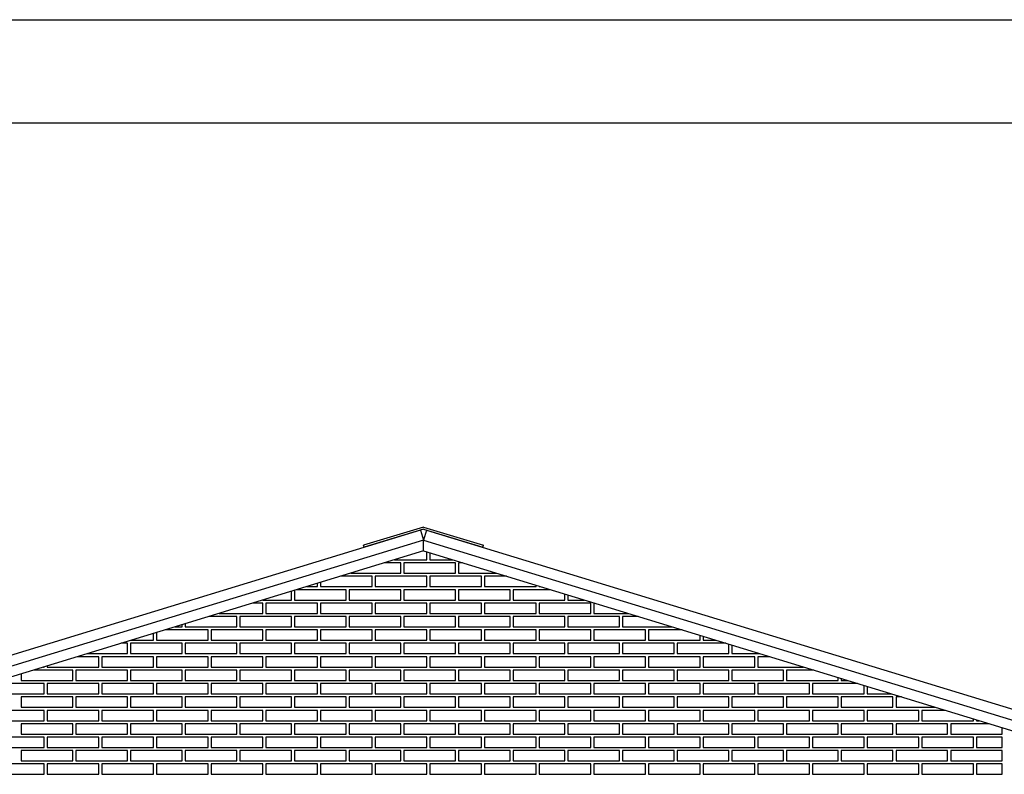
# Model space of a CAD drawing. Header units: millimetres. Extents: x 201 to 840, y 135 to 685.
# Tile 151 of 219: x 325.45 to 330.22, y 307.48 to 311.14. Entities that reach past the tile are written whole.
import ezdxf

# ---------------------------------------------------------------- set-up
doc = ezdxf.new("R2010")
doc.units = ezdxf.units.MM
for name, color, linetype in [('01', 1, 'Continuous'), ('02', 2, 'Continuous'), ('03', 3, 'Continuous'), ('Ladrillo visto', 250, 'Continuous'), ('LAMINA', 6, 'Continuous')]:
    doc.layers.add(name, color=color, linetype=linetype)

msp = doc.modelspace()

# ---------------------------------------------------------------- linework, layer by layer
at = {"layer": '01'}
for q in [(323.926, 307.5031), (330.6886, 307.5641)]:
    msp.add_line((327.4072, 308.5667), q, dxfattribs=at)
at = {"layer": '02'}
for p, q in [((327.4071, 308.6826), (327.1167, 308.5943)), ((327.4071, 308.6722), (327.1196, 308.5847)), ((327.4071, 308.6826), (327.6978, 308.5954)), ((327.4071, 308.6722), (327.6949, 308.5858)), ((327.1196, 308.5847), (327.1167, 308.5943)), ((327.6949, 308.5858), (327.6978, 308.5954))]:
    msp.add_line(p, q, dxfattribs=at)
at = {"layer": '03'}
for p, q in [((327.3925, 308.6668), (323.8968, 307.5987)), ((327.3923, 308.6677), (327.4072, 308.619)), ((327.422, 308.6677), (327.4072, 308.619)), ((327.4218, 308.6668), (330.7175, 307.6598)), ((327.4072, 308.619), (323.9114, 307.5509)), ((327.4072, 308.619), (330.7029, 307.612))]:
    msp.add_line(p, q, dxfattribs=at)
at = {"layer": 'Ladrillo visto'}
msp.add_line((327.4072, 308.5667), (327.4072, 308.619), dxfattribs=at)
at = {"layer": 'Ladrillo visto', "color": 251, "ltscale": 0.5}
for p, q in [((330.2122, 307.6789), (330.2122, 307.7097)), ((330.2122, 307.6139), (330.2122, 307.6639)), ((330.2122, 307.5489), (330.2122, 307.5989)), ((330.2122, 307.4839), (330.2122, 307.5339))]:
    msp.add_line(p, q, dxfattribs=at)
for points in [[(327.267, 308.5239), (327.4229, 308.5239), (327.4229, 308.5619)], [(327.4379, 308.5573), (327.4379, 308.5239)], [(327.0543, 308.4589), (327.2972, 308.4589), (327.2972, 308.5089), (327.2179, 308.5089)], [(327.3122, 308.4589), (327.5622, 308.4589), (327.5622, 308.5089), (327.3122, 308.5089), (327.3122, 308.4589)], [(327.4379, 308.5239), (327.5473, 308.5239)], [(327.5964, 308.5089), (327.5772, 308.5089), (327.5772, 308.4589)], [(327.5772, 308.4589), (327.76, 308.4589)], [(326.8415, 308.3939), (326.8929, 308.3939), (326.8929, 308.4096)], [(326.9079, 308.3939), (327.1579, 308.3939), (327.1579, 308.4439), (327.0052, 308.4439)], [(326.9079, 308.4142), (326.9079, 308.3939)], [(327.1729, 308.3939), (327.4229, 308.3939), (327.4229, 308.4439), (327.1729, 308.4439), (327.1729, 308.3939)], [(327.4379, 308.3939), (327.6879, 308.3939), (327.6879, 308.4439), (327.4379, 308.4439), (327.4379, 308.3939)], [(327.8091, 308.4439), (327.7029, 308.4439), (327.7029, 308.3939)], [(327.7029, 308.3939), (327.9529, 308.3939), (327.9529, 308.4)], [(326.6288, 308.3289), (326.7672, 308.3289), (326.7672, 308.3712)], [(326.7822, 308.3289), (327.0322, 308.3289), (327.0322, 308.3789), (326.7925, 308.3789)], [(326.7822, 308.3757), (326.7822, 308.3289)], [(327.0472, 308.3289), (327.2972, 308.3289), (327.2972, 308.3789), (327.0472, 308.3789), (327.0472, 308.3289)], [(327.3122, 308.3289), (327.5622, 308.3289), (327.5622, 308.3789), (327.3122, 308.3789), (327.3122, 308.3289)], [(327.5772, 308.3289), (327.8272, 308.3289), (327.8272, 308.3789), (327.5772, 308.3789), (327.5772, 308.3289)], [(328.0219, 308.3789), (327.8422, 308.3789), (327.8422, 308.3289)], [(327.8422, 308.3289), (328.0922, 308.3289), (328.0922, 308.3574)], [(327.9679, 308.3954), (327.9679, 308.3939)], [(327.9679, 308.3939), (327.9728, 308.3939)], [(328.1072, 308.3528), (328.1072, 308.3289)], [(326.4161, 308.2639), (326.6279, 308.2639), (326.6279, 308.3139), (326.5797, 308.3139)], [(326.6429, 308.2639), (326.8929, 308.2639), (326.8929, 308.3139), (326.6429, 308.3139), (326.6429, 308.2639)], [(326.9079, 308.2639), (327.1579, 308.2639), (327.1579, 308.3139), (326.9079, 308.3139), (326.9079, 308.2639)], [(327.1729, 308.2639), (327.4229, 308.2639), (327.4229, 308.3139), (327.1729, 308.3139), (327.1729, 308.2639)], [(327.4379, 308.2639), (327.6879, 308.2639), (327.6879, 308.3139), (327.4379, 308.3139), (327.4379, 308.2639)], [(327.7029, 308.2639), (327.9529, 308.2639), (327.9529, 308.3139), (327.7029, 308.3139), (327.7029, 308.2639)], [(327.9679, 308.2639), (328.2179, 308.2639), (328.2179, 308.3139), (327.9679, 308.3139), (327.9679, 308.2639)], [(328.1072, 308.3289), (328.1855, 308.3289)], [(328.2346, 308.3139), (328.2329, 308.3139), (328.2329, 308.2639)], [(328.2329, 308.2639), (328.3983, 308.2639)], [(326.2033, 308.1989), (326.2372, 308.1989), (326.2372, 308.2092)], [(326.2522, 308.1989), (326.5022, 308.1989), (326.5022, 308.2489), (326.367, 308.2489)], [(326.2522, 308.2138), (326.2522, 308.1989)], [(326.5172, 308.1989), (326.7672, 308.1989), (326.7672, 308.2489), (326.5172, 308.2489), (326.5172, 308.1989)], [(326.7822, 308.1989), (327.0322, 308.1989), (327.0322, 308.2489), (326.7822, 308.2489), (326.7822, 308.1989)], [(327.0472, 308.1989), (327.2972, 308.1989), (327.2972, 308.2489), (327.0472, 308.2489), (327.0472, 308.1989)], [(327.3122, 308.1989), (327.5622, 308.1989), (327.5622, 308.2489), (327.3122, 308.2489), (327.3122, 308.1989)], [(327.5772, 308.1989), (327.8272, 308.1989), (327.8272, 308.2489), (327.5772, 308.2489), (327.5772, 308.1989)], [(327.8422, 308.1989), (328.0922, 308.1989), (328.0922, 308.2489), (327.8422, 308.2489), (327.8422, 308.1989)], [(328.1072, 308.1989), (328.3572, 308.1989), (328.3572, 308.2489), (328.1072, 308.2489), (328.1072, 308.1989)], [(328.4474, 308.2489), (328.3722, 308.2489), (328.3722, 308.1989)], [(325.9906, 308.1339), (326.0979, 308.1339), (326.0979, 308.1667)], [(326.1129, 308.1339), (326.3629, 308.1339), (326.3629, 308.1839), (326.1542, 308.1839)], [(326.1129, 308.1713), (326.1129, 308.1339)], [(326.3779, 308.1339), (326.6279, 308.1339), (326.6279, 308.1839), (326.3779, 308.1839), (326.3779, 308.1339)], [(326.6429, 308.1339), (326.8929, 308.1339), (326.8929, 308.1839), (326.6429, 308.1839), (326.6429, 308.1339)], [(326.9079, 308.1339), (327.1579, 308.1339), (327.1579, 308.1839), (326.9079, 308.1839), (326.9079, 308.1339)], [(327.1729, 308.1339), (327.4229, 308.1339), (327.4229, 308.1839), (327.1729, 308.1839), (327.1729, 308.1339)], [(327.4379, 308.1339), (327.6879, 308.1339), (327.6879, 308.1839), (327.4379, 308.1839), (327.4379, 308.1339)], [(327.7029, 308.1339), (327.9529, 308.1339), (327.9529, 308.1839), (327.7029, 308.1839), (327.7029, 308.1339)], [(327.9679, 308.1339), (328.2179, 308.1339), (328.2179, 308.1839), (327.9679, 308.1839), (327.9679, 308.1339)], [(328.2329, 308.1339), (328.4829, 308.1339), (328.4829, 308.1839), (328.2329, 308.1839), (328.2329, 308.1339)], [(328.3722, 308.1989), (328.611, 308.1989)], [(328.6601, 308.1839), (328.4979, 308.1839), (328.4979, 308.1339)], [(325.7778, 308.0689), (325.9722, 308.0689), (325.9722, 308.1189), (325.9415, 308.1189)], [(325.9872, 308.0689), (326.2372, 308.0689), (326.2372, 308.1189), (325.9872, 308.1189), (325.9872, 308.0689)], [(326.2522, 308.0689), (326.5022, 308.0689), (326.5022, 308.1189), (326.2522, 308.1189), (326.2522, 308.0689)], [(326.5172, 308.0689), (326.7672, 308.0689), (326.7672, 308.1189), (326.5172, 308.1189), (326.5172, 308.0689)], [(326.7822, 308.0689), (327.0322, 308.0689), (327.0322, 308.1189), (326.7822, 308.1189), (326.7822, 308.0689)], [(327.0472, 308.0689), (327.2972, 308.0689), (327.2972, 308.1189), (327.0472, 308.1189), (327.0472, 308.0689)], [(327.3122, 308.0689), (327.5622, 308.0689), (327.5622, 308.1189), (327.3122, 308.1189), (327.3122, 308.0689)], [(327.5772, 308.0689), (327.8272, 308.0689), (327.8272, 308.1189), (327.5772, 308.1189), (327.5772, 308.0689)], [(327.8422, 308.0689), (328.0922, 308.0689), (328.0922, 308.1189), (327.8422, 308.1189), (327.8422, 308.0689)], [(328.1072, 308.0689), (328.3572, 308.0689), (328.3572, 308.1189), (328.1072, 308.1189), (328.1072, 308.0689)], [(328.3722, 308.0689), (328.6222, 308.0689), (328.6222, 308.1189), (328.3722, 308.1189), (328.3722, 308.0689)], [(328.4979, 308.1339), (328.7479, 308.1339), (328.7479, 308.1571)], [(328.8728, 308.1189), (328.6372, 308.1189), (328.6372, 308.0689)], [(328.6372, 308.0689), (328.8872, 308.0689), (328.8872, 308.1145)], [(328.7629, 308.1525), (328.7629, 308.1339)], [(328.7629, 308.1339), (328.8237, 308.1339)], [(328.9022, 308.1099), (328.9022, 308.0689)], [(328.9022, 308.0689), (329.0365, 308.0689)], [(325.5829, 308.0039), (325.8329, 308.0039), (325.8329, 308.0539), (325.7287, 308.0539)], [(325.8479, 308.0039), (326.0979, 308.0039), (326.0979, 308.0539), (325.8479, 308.0539), (325.8479, 308.0039)], [(326.1129, 308.0039), (326.3629, 308.0039), (326.3629, 308.0539), (326.1129, 308.0539), (326.1129, 308.0039)], [(326.3779, 308.0039), (326.6279, 308.0039), (326.6279, 308.0539), (326.3779, 308.0539), (326.3779, 308.0039)], [(326.6429, 308.0039), (326.8929, 308.0039), (326.8929, 308.0539), (326.6429, 308.0539), (326.6429, 308.0039)], [(326.9079, 308.0039), (327.1579, 308.0039), (327.1579, 308.0539), (326.9079, 308.0539), (326.9079, 308.0039)], [(327.1729, 308.0039), (327.4229, 308.0039), (327.4229, 308.0539), (327.1729, 308.0539), (327.1729, 308.0039)], [(327.4379, 308.0039), (327.6879, 308.0039), (327.6879, 308.0539), (327.4379, 308.0539), (327.4379, 308.0039)], [(327.7029, 308.0039), (327.9529, 308.0039), (327.9529, 308.0539), (327.7029, 308.0539), (327.7029, 308.0039)], [(327.9679, 308.0039), (328.2179, 308.0039), (328.2179, 308.0539), (327.9679, 308.0539), (327.9679, 308.0039)], [(328.2329, 308.0039), (328.4829, 308.0039), (328.4829, 308.0539), (328.2329, 308.0539), (328.2329, 308.0039)], [(328.4979, 308.0039), (328.7479, 308.0039), (328.7479, 308.0539), (328.4979, 308.0539), (328.4979, 308.0039)], [(328.7629, 308.0039), (329.0129, 308.0039), (329.0129, 308.0539), (328.7629, 308.0539), (328.7629, 308.0039)], [(329.0856, 308.0539), (329.0279, 308.0539), (329.0279, 308.0039)], [(325.4572, 307.9389), (325.7072, 307.9389), (325.7072, 307.9889), (325.516, 307.9889)], [(325.4572, 307.9709), (325.4572, 307.9389)], [(325.5651, 308.0039), (325.5679, 308.0039), (325.5679, 308.0048)], [(325.5829, 308.0093), (325.5829, 308.0039)], [(325.7222, 307.9389), (325.9722, 307.9389), (325.9722, 307.9889), (325.7222, 307.9889), (325.7222, 307.9389)], [(325.9872, 307.9389), (326.2372, 307.9389), (326.2372, 307.9889), (325.9872, 307.9889), (325.9872, 307.9389)], [(326.2522, 307.9389), (326.5022, 307.9389), (326.5022, 307.9889), (326.2522, 307.9889), (326.2522, 307.9389)], [(326.5172, 307.9389), (326.7672, 307.9389), (326.7672, 307.9889), (326.5172, 307.9889), (326.5172, 307.9389)], [(326.7822, 307.9389), (327.0322, 307.9389), (327.0322, 307.9889), (326.7822, 307.9889), (326.7822, 307.9389)], [(327.0472, 307.9389), (327.2972, 307.9389), (327.2972, 307.9889), (327.0472, 307.9889), (327.0472, 307.9389)], [(327.3122, 307.9389), (327.5622, 307.9389), (327.5622, 307.9889), (327.3122, 307.9889), (327.3122, 307.9389)], [(327.5772, 307.9389), (327.8272, 307.9389), (327.8272, 307.9889), (327.5772, 307.9889), (327.5772, 307.9389)], [(327.8422, 307.9389), (328.0922, 307.9389), (328.0922, 307.9889), (327.8422, 307.9889), (327.8422, 307.9389)], [(328.1072, 307.9389), (328.3572, 307.9389), (328.3572, 307.9889), (328.1072, 307.9889), (328.1072, 307.9389)], [(328.3722, 307.9389), (328.6222, 307.9389), (328.6222, 307.9889), (328.3722, 307.9889), (328.3722, 307.9389)], [(328.6372, 307.9389), (328.8872, 307.9389), (328.8872, 307.9889), (328.6372, 307.9889), (328.6372, 307.9389)], [(328.9022, 307.9389), (329.1522, 307.9389), (329.1522, 307.9889), (328.9022, 307.9889), (328.9022, 307.9389)], [(329.0279, 308.0039), (329.2492, 308.0039)], [(329.2983, 307.9889), (329.1672, 307.9889), (329.1672, 307.9389)], [(325.3179, 307.8739), (325.5679, 307.8739), (325.5679, 307.9239), (325.3179, 307.9239), (325.3179, 307.8739)], [(325.5829, 307.8739), (325.8329, 307.8739), (325.8329, 307.9239), (325.5829, 307.9239), (325.5829, 307.8739)], [(325.8479, 307.8739), (326.0979, 307.8739), (326.0979, 307.9239), (325.8479, 307.9239), (325.8479, 307.8739)], [(326.1129, 307.8739), (326.3629, 307.8739), (326.3629, 307.9239), (326.1129, 307.9239), (326.1129, 307.8739)], [(326.3779, 307.8739), (326.6279, 307.8739), (326.6279, 307.9239), (326.3779, 307.9239), (326.3779, 307.8739)], [(326.6429, 307.8739), (326.8929, 307.8739), (326.8929, 307.9239), (326.6429, 307.9239), (326.6429, 307.8739)], [(326.9079, 307.8739), (327.1579, 307.8739), (327.1579, 307.9239), (326.9079, 307.9239), (326.9079, 307.8739)], [(327.1729, 307.8739), (327.4229, 307.8739), (327.4229, 307.9239), (327.1729, 307.9239), (327.1729, 307.8739)], [(327.4379, 307.8739), (327.6879, 307.8739), (327.6879, 307.9239), (327.4379, 307.9239), (327.4379, 307.8739)], [(327.7029, 307.8739), (327.9529, 307.8739), (327.9529, 307.9239), (327.7029, 307.9239), (327.7029, 307.8739)], [(327.9679, 307.8739), (328.2179, 307.8739), (328.2179, 307.9239), (327.9679, 307.9239), (327.9679, 307.8739)], [(328.2329, 307.8739), (328.4829, 307.8739), (328.4829, 307.9239), (328.2329, 307.9239), (328.2329, 307.8739)], [(328.4979, 307.8739), (328.7479, 307.8739), (328.7479, 307.9239), (328.4979, 307.9239), (328.4979, 307.8739)], [(328.7629, 307.8739), (329.0129, 307.8739), (329.0129, 307.9239), (328.7629, 307.9239), (328.7629, 307.8739)], [(329.0279, 307.8739), (329.2779, 307.8739), (329.2779, 307.9239), (329.0279, 307.9239), (329.0279, 307.8739)], [(329.1672, 307.9389), (329.4172, 307.9389), (329.4172, 307.9526)], [(329.5111, 307.9239), (329.2929, 307.9239), (329.2929, 307.8739)], [(329.4322, 307.948), (329.4322, 307.9389)], [(329.4322, 307.9389), (329.462, 307.9389)], [(329.2929, 307.8739), (329.5429, 307.8739), (329.5429, 307.9142)], [(329.5579, 307.9096), (329.5579, 307.8739)], [(325.4572, 307.8089), (325.7072, 307.8089), (325.7072, 307.8589), (325.4572, 307.8589), (325.4572, 307.8089)], [(325.7222, 307.8089), (325.9722, 307.8089), (325.9722, 307.8589), (325.7222, 307.8589), (325.7222, 307.8089)], [(325.9872, 307.8089), (326.2372, 307.8089), (326.2372, 307.8589), (325.9872, 307.8589), (325.9872, 307.8089)], [(326.2522, 307.8089), (326.5022, 307.8089), (326.5022, 307.8589), (326.2522, 307.8589), (326.2522, 307.8089)], [(326.5172, 307.8089), (326.7672, 307.8089), (326.7672, 307.8589), (326.5172, 307.8589), (326.5172, 307.8089)], [(326.7822, 307.8089), (327.0322, 307.8089), (327.0322, 307.8589), (326.7822, 307.8589), (326.7822, 307.8089)], [(327.0472, 307.8089), (327.2972, 307.8089), (327.2972, 307.8589), (327.0472, 307.8589), (327.0472, 307.8089)], [(327.3122, 307.8089), (327.5622, 307.8089), (327.5622, 307.8589), (327.3122, 307.8589), (327.3122, 307.8089)], [(327.5772, 307.8089), (327.8272, 307.8089), (327.8272, 307.8589), (327.5772, 307.8589), (327.5772, 307.8089)], [(327.8422, 307.8089), (328.0922, 307.8089), (328.0922, 307.8589), (327.8422, 307.8589), (327.8422, 307.8089)], [(328.1072, 307.8089), (328.3572, 307.8089), (328.3572, 307.8589), (328.1072, 307.8589), (328.1072, 307.8089)], [(328.3722, 307.8089), (328.6222, 307.8089), (328.6222, 307.8589), (328.3722, 307.8589), (328.3722, 307.8089)], [(328.6372, 307.8089), (328.8872, 307.8089), (328.8872, 307.8589), (328.6372, 307.8589), (328.6372, 307.8089)], [(328.9022, 307.8089), (329.1522, 307.8089), (329.1522, 307.8589), (328.9022, 307.8589), (328.9022, 307.8089)], [(329.1672, 307.8089), (329.4172, 307.8089), (329.4172, 307.8589), (329.1672, 307.8589), (329.1672, 307.8089)], [(329.4322, 307.8089), (329.6822, 307.8089), (329.6822, 307.8589), (329.4322, 307.8589), (329.4322, 307.8089)], [(329.5579, 307.8739), (329.6747, 307.8739)], [(329.7238, 307.8589), (329.6972, 307.8589), (329.6972, 307.8089)], [(325.3179, 307.7439), (325.5679, 307.7439), (325.5679, 307.7939), (325.3179, 307.7939), (325.3179, 307.7439)], [(325.5829, 307.7439), (325.8329, 307.7439), (325.8329, 307.7939), (325.5829, 307.7939), (325.5829, 307.7439)], [(325.8479, 307.7439), (326.0979, 307.7439), (326.0979, 307.7939), (325.8479, 307.7939), (325.8479, 307.7439)], [(326.1129, 307.7439), (326.3629, 307.7439), (326.3629, 307.7939), (326.1129, 307.7939), (326.1129, 307.7439)], [(326.3779, 307.7439), (326.6279, 307.7439), (326.6279, 307.7939), (326.3779, 307.7939), (326.3779, 307.7439)], [(326.6429, 307.7439), (326.8929, 307.7439), (326.8929, 307.7939), (326.6429, 307.7939), (326.6429, 307.7439)], [(326.9079, 307.7439), (327.1579, 307.7439), (327.1579, 307.7939), (326.9079, 307.7939), (326.9079, 307.7439)], [(327.1729, 307.7439), (327.4229, 307.7439), (327.4229, 307.7939), (327.1729, 307.7939), (327.1729, 307.7439)], [(327.4379, 307.7439), (327.6879, 307.7439), (327.6879, 307.7939), (327.4379, 307.7939), (327.4379, 307.7439)], [(327.7029, 307.7439), (327.9529, 307.7439), (327.9529, 307.7939), (327.7029, 307.7939), (327.7029, 307.7439)], [(327.9679, 307.7439), (328.2179, 307.7439), (328.2179, 307.7939), (327.9679, 307.7939), (327.9679, 307.7439)], [(328.2329, 307.7439), (328.4829, 307.7439), (328.4829, 307.7939), (328.2329, 307.7939), (328.2329, 307.7439)], [(328.4979, 307.7439), (328.7479, 307.7439), (328.7479, 307.7939), (328.4979, 307.7939), (328.4979, 307.7439)], [(328.7629, 307.7439), (329.0129, 307.7439), (329.0129, 307.7939), (328.7629, 307.7939), (328.7629, 307.7439)], [(329.0279, 307.7439), (329.2779, 307.7439), (329.2779, 307.7939), (329.0279, 307.7939), (329.0279, 307.7439)], [(329.2929, 307.7439), (329.5429, 307.7439), (329.5429, 307.7939), (329.2929, 307.7939), (329.2929, 307.7439)], [(329.5579, 307.7439), (329.8079, 307.7439), (329.8079, 307.7939), (329.5579, 307.7939), (329.5579, 307.7439)], [(329.6972, 307.8089), (329.8875, 307.8089)], [(329.9366, 307.7939), (329.8229, 307.7939), (329.8229, 307.7439)], [(329.8229, 307.7439), (330.0729, 307.7439), (330.0729, 307.7522)], [(330.0879, 307.7476), (330.0879, 307.7439)], [(330.0879, 307.7439), (330.1002, 307.7439)], [(325.4572, 307.6789), (325.7072, 307.6789), (325.7072, 307.7289), (325.4572, 307.7289), (325.4572, 307.6789)], [(325.7222, 307.6789), (325.9722, 307.6789), (325.9722, 307.7289), (325.7222, 307.7289), (325.7222, 307.6789)], [(325.9872, 307.6789), (326.2372, 307.6789), (326.2372, 307.7289), (325.9872, 307.7289), (325.9872, 307.6789)], [(326.2522, 307.6789), (326.5022, 307.6789), (326.5022, 307.7289), (326.2522, 307.7289), (326.2522, 307.6789)], [(326.5172, 307.6789), (326.7672, 307.6789), (326.7672, 307.7289), (326.5172, 307.7289), (326.5172, 307.6789)], [(326.7822, 307.6789), (327.0322, 307.6789), (327.0322, 307.7289), (326.7822, 307.7289), (326.7822, 307.6789)], [(327.0472, 307.6789), (327.2972, 307.6789), (327.2972, 307.7289), (327.0472, 307.7289), (327.0472, 307.6789)], [(327.3122, 307.6789), (327.5622, 307.6789), (327.5622, 307.7289), (327.3122, 307.7289), (327.3122, 307.6789)], [(327.5772, 307.6789), (327.8272, 307.6789), (327.8272, 307.7289), (327.5772, 307.7289), (327.5772, 307.6789)], [(327.8422, 307.6789), (328.0922, 307.6789), (328.0922, 307.7289), (327.8422, 307.7289), (327.8422, 307.6789)], [(328.1072, 307.6789), (328.3572, 307.6789), (328.3572, 307.7289), (328.1072, 307.7289), (328.1072, 307.6789)], [(328.3722, 307.6789), (328.6222, 307.6789), (328.6222, 307.7289), (328.3722, 307.7289), (328.3722, 307.6789)], [(328.6372, 307.6789), (328.8872, 307.6789), (328.8872, 307.7289), (328.6372, 307.7289), (328.6372, 307.6789)], [(328.9022, 307.6789), (329.1522, 307.6789), (329.1522, 307.7289), (328.9022, 307.7289), (328.9022, 307.6789)], [(329.1672, 307.6789), (329.4172, 307.6789), (329.4172, 307.7289), (329.1672, 307.7289), (329.1672, 307.6789)], [(329.4322, 307.6789), (329.6822, 307.6789), (329.6822, 307.7289), (329.4322, 307.7289), (329.4322, 307.6789)], [(329.6972, 307.6789), (329.9472, 307.6789), (329.9472, 307.7289), (329.6972, 307.7289), (329.6972, 307.6789)], [(330.1493, 307.7289), (329.9622, 307.7289), (329.9622, 307.6789)], [(329.9622, 307.6789), (330.2122, 307.6789), (330.2122, 307.7097)], [(325.3179, 307.6139), (325.5679, 307.6139), (325.5679, 307.6639), (325.3179, 307.6639), (325.3179, 307.6139)], [(325.5829, 307.6139), (325.8329, 307.6139), (325.8329, 307.6639), (325.5829, 307.6639), (325.5829, 307.6139)], [(325.8479, 307.6139), (326.0979, 307.6139), (326.0979, 307.6639), (325.8479, 307.6639), (325.8479, 307.6139)], [(326.1129, 307.6139), (326.3629, 307.6139), (326.3629, 307.6639), (326.1129, 307.6639), (326.1129, 307.6139)], [(326.3779, 307.6139), (326.6279, 307.6139), (326.6279, 307.6639), (326.3779, 307.6639), (326.3779, 307.6139)], [(326.6429, 307.6139), (326.8929, 307.6139), (326.8929, 307.6639), (326.6429, 307.6639), (326.6429, 307.6139)], [(326.9079, 307.6139), (327.1579, 307.6139), (327.1579, 307.6639), (326.9079, 307.6639), (326.9079, 307.6139)], [(327.1729, 307.6139), (327.4229, 307.6139), (327.4229, 307.6639), (327.1729, 307.6639), (327.1729, 307.6139)], [(327.4379, 307.6139), (327.6879, 307.6139), (327.6879, 307.6639), (327.4379, 307.6639), (327.4379, 307.6139)], [(327.7029, 307.6139), (327.9529, 307.6139), (327.9529, 307.6639), (327.7029, 307.6639), (327.7029, 307.6139)], [(327.9679, 307.6139), (328.2179, 307.6139), (328.2179, 307.6639), (327.9679, 307.6639), (327.9679, 307.6139)], [(328.2329, 307.6139), (328.4829, 307.6139), (328.4829, 307.6639), (328.2329, 307.6639), (328.2329, 307.6139)], [(328.4979, 307.6139), (328.7479, 307.6139), (328.7479, 307.6639), (328.4979, 307.6639), (328.4979, 307.6139)], [(328.7629, 307.6139), (329.0129, 307.6139), (329.0129, 307.6639), (328.7629, 307.6639), (328.7629, 307.6139)], [(329.0279, 307.6139), (329.2779, 307.6139), (329.2779, 307.6639), (329.0279, 307.6639), (329.0279, 307.6139)], [(329.2929, 307.6139), (329.5429, 307.6139), (329.5429, 307.6639), (329.2929, 307.6639), (329.2929, 307.6139)], [(329.5579, 307.6139), (329.8079, 307.6139), (329.8079, 307.6639), (329.5579, 307.6639), (329.5579, 307.6139)], [(329.8229, 307.6139), (330.0729, 307.6139), (330.0729, 307.6639), (329.8229, 307.6639), (329.8229, 307.6139)], [(330.2122, 307.6639), (330.0879, 307.6639), (330.0879, 307.6139)], [(325.4572, 307.5489), (325.7072, 307.5489), (325.7072, 307.5989), (325.4572, 307.5989), (325.4572, 307.5489)], [(325.7222, 307.5489), (325.9722, 307.5489), (325.9722, 307.5989), (325.7222, 307.5989), (325.7222, 307.5489)], [(325.9872, 307.5489), (326.2372, 307.5489), (326.2372, 307.5989), (325.9872, 307.5989), (325.9872, 307.5489)], [(326.2522, 307.5489), (326.5022, 307.5489), (326.5022, 307.5989), (326.2522, 307.5989), (326.2522, 307.5489)], [(326.5172, 307.5489), (326.7672, 307.5489), (326.7672, 307.5989), (326.5172, 307.5989), (326.5172, 307.5489)], [(326.7822, 307.5489), (327.0322, 307.5489), (327.0322, 307.5989), (326.7822, 307.5989), (326.7822, 307.5489)], [(327.0472, 307.5489), (327.2972, 307.5489), (327.2972, 307.5989), (327.0472, 307.5989), (327.0472, 307.5489)], [(327.3122, 307.5489), (327.5622, 307.5489), (327.5622, 307.5989), (327.3122, 307.5989), (327.3122, 307.5489)], [(327.5772, 307.5489), (327.8272, 307.5489), (327.8272, 307.5989), (327.5772, 307.5989), (327.5772, 307.5489)], [(327.8422, 307.5489), (328.0922, 307.5489), (328.0922, 307.5989), (327.8422, 307.5989), (327.8422, 307.5489)], [(328.1072, 307.5489), (328.3572, 307.5489), (328.3572, 307.5989), (328.1072, 307.5989), (328.1072, 307.5489)], [(328.3722, 307.5489), (328.6222, 307.5489), (328.6222, 307.5989), (328.3722, 307.5989), (328.3722, 307.5489)], [(328.6372, 307.5489), (328.8872, 307.5489), (328.8872, 307.5989), (328.6372, 307.5989), (328.6372, 307.5489)], [(328.9022, 307.5489), (329.1522, 307.5489), (329.1522, 307.5989), (328.9022, 307.5989), (328.9022, 307.5489)], [(329.1672, 307.5489), (329.4172, 307.5489), (329.4172, 307.5989), (329.1672, 307.5989), (329.1672, 307.5489)], [(329.4322, 307.5489), (329.6822, 307.5489), (329.6822, 307.5989), (329.4322, 307.5989), (329.4322, 307.5489)], [(329.6972, 307.5489), (329.9472, 307.5489), (329.9472, 307.5989), (329.6972, 307.5989), (329.6972, 307.5489)], [(329.9622, 307.5489), (330.2122, 307.5489), (330.2122, 307.5989), (329.9622, 307.5989), (329.9622, 307.5489)], [(330.0879, 307.6139), (330.2122, 307.6139)], [(325.3179, 307.4839), (325.5679, 307.4839), (325.5679, 307.5339), (325.3179, 307.5339), (325.3179, 307.4839)], [(325.5829, 307.4839), (325.8329, 307.4839), (325.8329, 307.5339), (325.5829, 307.5339), (325.5829, 307.4839)], [(325.8479, 307.4839), (326.0979, 307.4839), (326.0979, 307.5339), (325.8479, 307.5339), (325.8479, 307.4839)], [(326.1129, 307.4839), (326.3629, 307.4839), (326.3629, 307.5339), (326.1129, 307.5339), (326.1129, 307.4839)], [(326.3779, 307.4839), (326.6279, 307.4839), (326.6279, 307.5339), (326.3779, 307.5339), (326.3779, 307.4839)], [(326.6429, 307.4839), (326.8929, 307.4839), (326.8929, 307.5339), (326.6429, 307.5339), (326.6429, 307.4839)], [(326.9079, 307.4839), (327.1579, 307.4839), (327.1579, 307.5339), (326.9079, 307.5339), (326.9079, 307.4839)], [(327.1729, 307.4839), (327.4229, 307.4839), (327.4229, 307.5339), (327.1729, 307.5339), (327.1729, 307.4839)], [(327.4379, 307.4839), (327.6879, 307.4839), (327.6879, 307.5339), (327.4379, 307.5339), (327.4379, 307.4839)], [(327.7029, 307.4839), (327.9529, 307.4839), (327.9529, 307.5339), (327.7029, 307.5339), (327.7029, 307.4839)], [(327.9679, 307.4839), (328.2179, 307.4839), (328.2179, 307.5339), (327.9679, 307.5339), (327.9679, 307.4839)], [(328.2329, 307.4839), (328.4829, 307.4839), (328.4829, 307.5339), (328.2329, 307.5339), (328.2329, 307.4839)], [(328.4979, 307.4839), (328.7479, 307.4839), (328.7479, 307.5339), (328.4979, 307.5339), (328.4979, 307.4839)], [(328.7629, 307.4839), (329.0129, 307.4839), (329.0129, 307.5339), (328.7629, 307.5339), (328.7629, 307.4839)], [(329.0279, 307.4839), (329.2779, 307.4839), (329.2779, 307.5339), (329.0279, 307.5339), (329.0279, 307.4839)], [(329.2929, 307.4839), (329.5429, 307.4839), (329.5429, 307.5339), (329.2929, 307.5339), (329.2929, 307.4839)], [(329.5579, 307.4839), (329.8079, 307.4839), (329.8079, 307.5339), (329.5579, 307.5339), (329.5579, 307.4839)], [(329.8229, 307.4839), (330.0729, 307.4839), (330.0729, 307.5339), (329.8229, 307.5339), (329.8229, 307.4839)], [(330.2122, 307.5339), (330.0879, 307.5339), (330.0879, 307.4839)], [(330.0879, 307.4839), (330.2122, 307.4839)]]:
    msp.add_lwpolyline(points, dxfattribs=at)
at = {"layer": 'LAMINA', "color": 7}
msp.add_line((319.0768, 311.1424), (334.3243, 311.1424), dxfattribs=at)
at = {"layer": 'LAMINA'}
msp.add_line((319.7768, 310.6424), (333.8243, 310.6424), dxfattribs=at)

doc.saveas('drawing.dxf')
